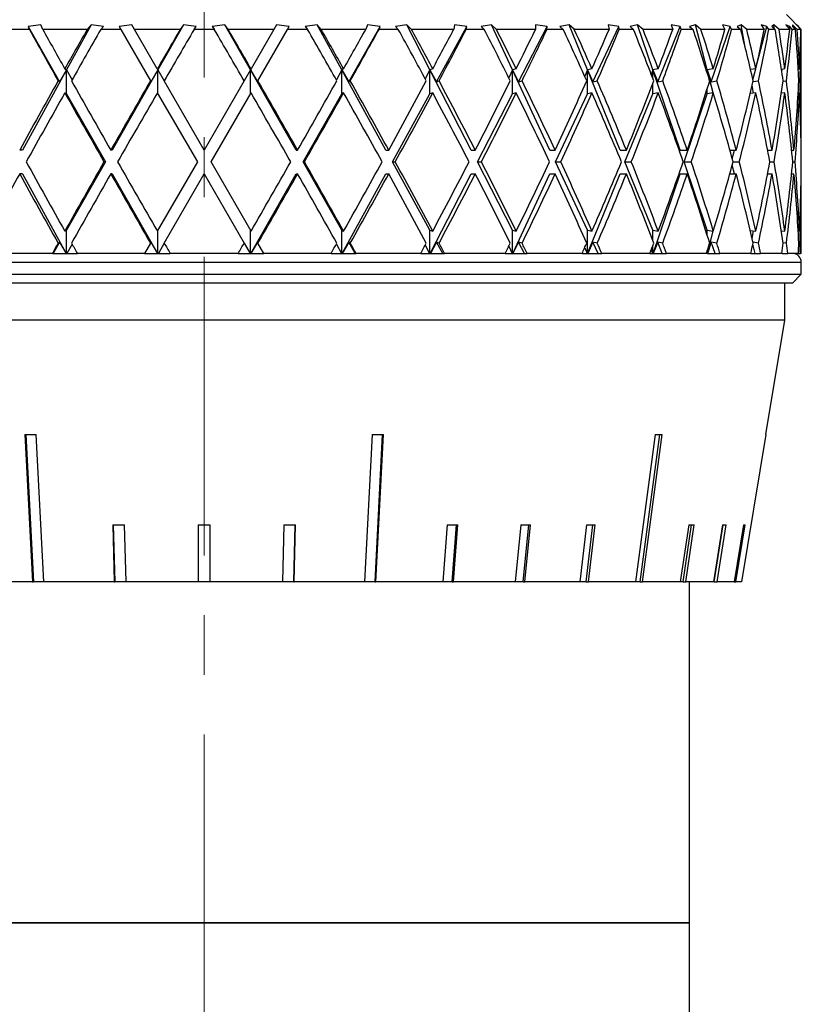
# Model space of a CAD drawing. Header units: inches. Extents: x 1.8 to 31.6, y 1.3 to 21.4.
# Tile 50 of 65: x 19.4 to 20.7, y 8.6 to 10.2. Entities that reach past the tile are written whole.
import ezdxf

# ---------------------------------------------------------------- set-up
doc = ezdxf.new("R2010")
doc.units = ezdxf.units.IN
doc.header["$MEASUREMENT"] = 0
doc.linetypes.add('CENTERX2', pattern=[0.8, 0.5, -0.1, 0.1, -0.1])

msp = doc.modelspace()

# ---------------------------------------------------------------- linework, layer by layer
at = {"color": 7, "linetype": 'CENTERX2', "lineweight": 18}
msp.add_line((19.7145, 6.9036), (19.7145, 15.9407), dxfattribs=at)
at = {"color": 7, "linetype": 'Continuous', "lineweight": 25}
for p, q in [((20.7145, 10.1842), (20.6895, 10.2092)), ((19.4409, 10.1918), (19.4198, 10.189)), ((19.4198, 10.189), (19.4216, 10.1842)), ((19.4198, 10.189), (19.4724, 10.0967)), ((19.444, 10.1842), (19.4409, 10.1918)), ((19.5252, 10.1918), (19.4839, 10.1166)), ((19.5252, 10.1918), (19.5185, 10.1842)), ((19.5456, 10.189), (19.5252, 10.1918)), ((19.5414, 10.1842), (19.5456, 10.189)), ((19.5935, 10.1918), (19.5721, 10.189)), ((19.5721, 10.189), (19.5748, 10.1842)), ((19.5979, 10.1842), (19.5935, 10.1918)), ((19.6799, 10.1918), (19.637, 10.1166)), ((19.6799, 10.1918), (19.6743, 10.1842)), ((19.7011, 10.189), (19.6799, 10.1918)), ((19.6976, 10.1842), (19.7011, 10.189)), ((19.7491, 10.1918), (19.7279, 10.189)), ((19.7279, 10.189), (19.7315, 10.1842)), ((19.7547, 10.1842), (19.7491, 10.1918)), ((19.792, 10.1166), (19.7491, 10.1918)), ((19.8355, 10.1918), (19.8311, 10.1842)), ((19.8569, 10.189), (19.8355, 10.1918)), ((19.8542, 10.1842), (19.8569, 10.189)), ((19.9038, 10.1918), (19.8834, 10.189)), ((19.8834, 10.189), (19.8877, 10.1842)), ((19.9105, 10.1842), (19.9038, 10.1918)), ((19.9452, 10.1166), (19.9038, 10.1918)), ((19.9566, 10.0967), (20.0093, 10.189)), ((19.9881, 10.1918), (19.985, 10.1842)), ((20.0093, 10.189), (19.9881, 10.1918)), ((20.0074, 10.1842), (20.0093, 10.189)), ((20.0539, 10.1918), (20.0348, 10.189)), ((20.0348, 10.189), (20.0396, 10.1842)), ((20.0615, 10.1842), (20.0539, 10.1918)), ((20.0926, 10.1166), (20.0539, 10.1918)), ((20.1037, 10.0967), (20.1543, 10.189)), ((20.1339, 10.1918), (20.1323, 10.1842)), ((20.1543, 10.189), (20.1339, 10.1918)), ((20.1533, 10.1842), (20.1543, 10.189)), ((20.1956, 10.1918), (20.1783, 10.189)), ((20.1783, 10.189), (20.1835, 10.1842)), ((20.204, 10.1842), (20.1956, 10.1918)), ((20.2308, 10.1166), (20.1956, 10.1918)), ((20.2411, 10.0967), (20.2886, 10.189)), ((20.2695, 10.1918), (20.2693, 10.1842)), ((20.2886, 10.189), (20.2695, 10.1918)), ((20.2885, 10.1842), (20.2886, 10.189)), ((20.3255, 10.1918), (20.3103, 10.189)), ((20.3103, 10.189), (20.3159, 10.1842)), ((20.3344, 10.1842), (20.3255, 10.1918)), ((20.3562, 10.1166), (20.3255, 10.1918)), ((20.3656, 10.0967), (20.4087, 10.189)), ((20.4087, 10.189), (20.3913, 10.1918)), ((20.3913, 10.1918), (20.3926, 10.1842)), ((20.4095, 10.1842), (20.4087, 10.189)), ((20.4403, 10.1918), (20.4277, 10.189)), ((20.4277, 10.189), (20.4335, 10.1842)), ((20.4495, 10.1842), (20.4403, 10.1918)), ((20.4658, 10.1166), (20.4403, 10.1918)), ((20.474, 10.0967), (20.5117, 10.189)), ((20.5117, 10.189), (20.4965, 10.1918)), ((20.4965, 10.1918), (20.4992, 10.1842)), ((20.5134, 10.1842), (20.5117, 10.189)), ((20.5372, 10.1918), (20.5275, 10.189)), ((20.5275, 10.189), (20.5334, 10.1842)), ((20.5465, 10.1842), (20.5372, 10.1918)), ((20.557, 10.1166), (20.5372, 10.1918)), ((20.5638, 10.0967), (20.5951, 10.189)), ((20.5951, 10.189), (20.5825, 10.1918)), ((20.5825, 10.1918), (20.5865, 10.1842)), ((20.5977, 10.1842), (20.5951, 10.189)), ((20.6139, 10.1918), (20.6073, 10.189)), ((20.6073, 10.189), (20.6131, 10.1842)), ((20.6231, 10.1842), (20.6139, 10.1918)), ((20.6207, 10.154), (20.6139, 10.1918)), ((20.6391, 10.1215), (20.6568, 10.189)), ((20.6568, 10.189), (20.6471, 10.1918)), ((20.6471, 10.1918), (20.6524, 10.1842)), ((20.6602, 10.1842), (20.6568, 10.189)), ((20.6685, 10.1918), (20.6651, 10.189)), ((20.6651, 10.189), (20.6707, 10.1842)), ((20.6772, 10.1842), (20.6685, 10.1918)), ((20.669, 10.1856), (20.6685, 10.1918)), ((20.6953, 10.189), (20.6887, 10.1918)), ((20.6887, 10.1918), (20.6951, 10.1842)), ((20.6946, 10.1848), (20.6953, 10.189)), ((20.6994, 10.1842), (20.6953, 10.189)), ((20.7077, 10.1842), (20.6995, 10.1918)), ((20.6995, 10.1918), (20.6995, 10.189)), ((20.6995, 10.189), (20.7047, 10.1842)), ((20.7097, 10.189), (20.7063, 10.1918)), ((20.7063, 10.1918), (20.7137, 10.1842)), ((20.7096, 10.1884), (20.7097, 10.189)), ((20.7144, 10.1842), (20.7097, 10.189)), ((19.4216, 10.1842), (19.3894, 10.1842)), ((19.5185, 10.1842), (19.444, 10.1842)), ((19.5748, 10.1842), (19.5414, 10.1842)), ((19.5748, 10.1842), (19.6245, 10.0982)), ((19.6743, 10.1842), (19.5979, 10.1842)), ((19.636, 10.1182), (19.5979, 10.1842)), ((19.7315, 10.1842), (19.6976, 10.1842)), ((19.8311, 10.1842), (19.7547, 10.1842)), ((19.8311, 10.1842), (19.793, 10.1182)), ((19.8045, 10.0982), (19.8542, 10.1842)), ((19.8877, 10.1842), (19.8542, 10.1842)), ((19.985, 10.1842), (19.9105, 10.1842)), ((20.0396, 10.1842), (20.0074, 10.1842)), ((20.1323, 10.1842), (20.0615, 10.1842)), ((20.1835, 10.1842), (20.1533, 10.1842)), ((20.2693, 10.1842), (20.204, 10.1842)), ((20.3159, 10.1842), (20.2885, 10.1842)), ((20.3926, 10.1842), (20.3344, 10.1842)), ((20.4335, 10.1842), (20.4095, 10.1842)), ((20.4992, 10.1842), (20.4495, 10.1842)), ((20.5334, 10.1842), (20.5134, 10.1842)), ((20.5865, 10.1842), (20.5465, 10.1842)), ((20.6131, 10.1842), (20.5977, 10.1842)), ((20.6524, 10.1842), (20.6231, 10.1842)), ((20.6707, 10.1842), (20.6602, 10.1842)), ((20.6951, 10.1842), (20.6772, 10.1842)), ((20.7047, 10.1842), (20.6994, 10.1842)), ((20.7137, 10.1842), (20.7077, 10.1842)), ((20.7145, 10.1842), (20.7144, 10.1842)), ((20.7145, 9.9823), (20.7145, 10.1842)), ((19.4839, 10.1166), (19.4101, 9.9823)), ((19.4839, 10.1166), (19.4724, 10.0967)), ((19.4811, 10.1182), (19.4839, 10.1166)), ((19.4839, 10.0766), (19.4839, 10.1166)), ((19.4839, 10.1166), (19.4932, 10.0997)), ((19.637, 10.1166), (19.5604, 9.9823)), ((19.637, 10.1166), (19.6254, 10.0967)), ((19.636, 10.1182), (19.637, 10.1166)), ((19.637, 10.1166), (19.6476, 10.0982)), ((19.637, 10.0766), (19.637, 10.1166)), ((19.792, 10.1166), (19.7814, 10.0982)), ((19.793, 10.1182), (19.792, 10.1166)), ((19.8686, 9.9823), (19.792, 10.1166)), ((19.792, 10.1166), (19.8036, 10.0967)), ((19.792, 10.0766), (19.792, 10.1166)), ((19.9452, 10.1166), (19.9358, 10.0997)), ((19.948, 10.1182), (19.9452, 10.1166)), ((19.9452, 10.0766), (19.9452, 10.1166)), ((20.0189, 9.9823), (19.9452, 10.1166)), ((19.9452, 10.1166), (19.9566, 10.0967)), ((20.0926, 10.1166), (20.0847, 10.1014)), ((20.0972, 10.1182), (20.0926, 10.1166)), ((20.0926, 10.0766), (20.0926, 10.1166)), ((20.1617, 9.9823), (20.0926, 10.1166)), ((20.0926, 10.1166), (20.1037, 10.0967)), ((20.2308, 10.1166), (20.2245, 10.1034)), ((20.237, 10.1182), (20.2308, 10.1166)), ((20.2308, 10.0766), (20.2308, 10.1166)), ((20.2935, 9.9823), (20.2308, 10.1166)), ((20.2308, 10.1166), (20.2411, 10.0967)), ((20.3562, 10.1166), (20.3517, 10.1058)), ((20.364, 10.1182), (20.3562, 10.1166)), ((20.3562, 10.0766), (20.3562, 10.1166)), ((20.411, 9.9823), (20.3562, 10.1166)), ((20.3562, 10.1166), (20.3656, 10.0967)), ((20.4658, 10.1166), (20.4632, 10.109)), ((20.4749, 10.1182), (20.4658, 10.1166)), ((20.4658, 10.1022), (20.4658, 10.1166)), ((20.5114, 9.9823), (20.4658, 10.1166)), ((20.4658, 10.1166), (20.474, 10.0967)), ((20.557, 10.1166), (20.5562, 10.1137)), ((20.5671, 10.1182), (20.557, 10.1166)), ((20.557, 10.1113), (20.557, 10.1166)), ((20.567, 10.0782), (20.557, 10.1166)), ((20.557, 10.1166), (20.5638, 10.0967)), ((20.6384, 10.1182), (20.6296, 10.1169)), ((20.6335, 10.1), (20.6382, 10.1182)), ((20.6869, 10.1182), (20.6813, 10.1174)), ((20.6819, 10.1137), (20.6826, 10.1176)), ((20.7094, 10.1179), (20.7114, 10.1182)), ((19.4724, 10.0967), (19.4698, 10.0982)), ((19.6254, 10.0967), (19.6245, 10.0982)), ((19.7145, 9.9823), (19.6476, 10.0982)), ((19.7814, 10.0982), (19.7145, 9.9823)), ((19.8036, 10.0967), (19.8045, 10.0982)), ((19.9566, 10.0967), (19.9592, 10.0982)), ((20.1037, 10.0967), (20.1079, 10.0982)), ((20.2411, 10.0967), (20.2468, 10.0982)), ((20.3656, 10.0967), (20.3727, 10.0982)), ((20.4658, 10.0766), (20.4658, 10.0942)), ((20.474, 10.0967), (20.4824, 10.0982)), ((20.5638, 10.0967), (20.5731, 10.0982)), ((20.6343, 10.0776), (20.6321, 10.0902)), ((20.6336, 10.0968), (20.6428, 10.0982)), ((20.684, 10.0974), (20.6895, 10.0982)), ((20.7123, 10.0982), (20.7104, 10.0979)), ((19.4811, 10.0782), (19.4839, 10.0766)), ((19.4839, 10.0766), (19.549, 9.9623)), ((19.636, 10.0782), (19.703, 9.9623)), ((19.7261, 9.9623), (19.793, 10.0782)), ((19.88, 9.9623), (19.9452, 10.0766)), ((19.948, 10.0782), (19.9452, 10.0766)), ((20.0299, 9.9623), (20.0926, 10.0766)), ((20.0972, 10.0782), (20.0926, 10.0766)), ((20.172, 9.9623), (20.2308, 10.0766)), ((20.237, 10.0782), (20.2308, 10.0766)), ((20.3028, 9.9623), (20.3562, 10.0766)), ((20.364, 10.0782), (20.3562, 10.0766)), ((20.4192, 9.9623), (20.4658, 10.0766)), ((20.4749, 10.0782), (20.4658, 10.0766)), ((20.5182, 9.9623), (20.557, 10.0766)), ((20.557, 10.0766), (20.557, 10.085)), ((20.5671, 10.0782), (20.557, 10.0766)), ((20.6384, 10.0782), (20.629, 10.0768)), ((20.6869, 10.0782), (20.6811, 10.0774)), ((20.7093, 10.0779), (20.7114, 10.0782)), ((19.4101, 9.9823), (19.4055, 9.9823)), ((19.5604, 9.9823), (19.5581, 9.9823)), ((19.8686, 9.9823), (19.8709, 9.9823)), ((20.0189, 9.9823), (20.0235, 9.9823)), ((20.1617, 9.9823), (20.1685, 9.9823)), ((20.2935, 9.9823), (20.3023, 9.9823)), ((20.411, 9.9823), (20.4216, 9.9823)), ((20.5114, 9.9823), (20.5235, 9.9823)), ((20.5948, 9.9823), (20.6055, 9.9823)), ((20.5988, 9.9676), (20.6026, 9.9823)), ((20.6582, 9.9823), (20.6656, 9.9823)), ((20.6583, 9.9816), (20.6584, 9.9823)), ((20.6983, 9.9823), (20.7022, 9.9823)), ((20.7142, 9.9823), (20.7145, 9.9823)), ((19.549, 9.9623), (19.4839, 9.848)), ((19.549, 9.9623), (19.5467, 9.9623)), ((19.703, 9.9623), (19.636, 9.8464)), ((19.793, 9.8464), (19.7261, 9.9623)), ((19.88, 9.9623), (19.8823, 9.9623)), ((19.9452, 9.848), (19.88, 9.9623)), ((20.0926, 9.848), (20.0299, 9.9623)), ((20.0299, 9.9623), (20.0345, 9.9623)), ((20.2308, 9.848), (20.172, 9.9623)), ((20.172, 9.9623), (20.1788, 9.9623)), ((20.3562, 9.848), (20.3028, 9.9623)), ((20.3028, 9.9623), (20.3116, 9.9623)), ((20.4658, 9.848), (20.4192, 9.9623)), ((20.4192, 9.9623), (20.4297, 9.9623)), ((20.557, 9.848), (20.5182, 9.9623)), ((20.5182, 9.9623), (20.5303, 9.9623)), ((20.6026, 9.9423), (20.5988, 9.957)), ((20.6002, 9.9623), (20.6107, 9.9623)), ((20.6619, 9.9623), (20.6691, 9.9623)), ((20.7003, 9.9623), (20.7039, 9.9623)), ((19.4101, 9.9423), (19.4055, 9.9423)), ((19.4101, 9.9423), (19.4832, 9.8092)), ((19.5604, 9.9423), (19.5581, 9.9423)), ((19.5604, 9.9423), (19.6363, 9.8092)), ((19.6476, 9.8264), (19.7145, 9.9423)), ((19.7145, 9.9423), (19.7814, 9.8264)), ((19.7927, 9.8092), (19.8686, 9.9423)), ((19.8686, 9.9423), (19.8709, 9.9423)), ((19.9458, 9.8092), (20.0189, 9.9423)), ((20.0189, 9.9423), (20.0235, 9.9423)), ((20.0932, 9.8092), (20.1617, 9.9423)), ((20.1617, 9.9423), (20.1685, 9.9423)), ((20.2313, 9.8092), (20.2935, 9.9423)), ((20.2935, 9.9423), (20.3023, 9.9423)), ((20.3567, 9.8092), (20.411, 9.9423)), ((20.411, 9.9423), (20.4216, 9.9423)), ((20.4662, 9.8092), (20.5114, 9.9423)), ((20.5114, 9.9423), (20.5235, 9.9423)), ((20.5948, 9.9423), (20.6055, 9.9423)), ((20.6582, 9.9423), (20.6656, 9.9423)), ((20.6584, 9.9423), (20.6583, 9.943)), ((20.6983, 9.9423), (20.7022, 9.9423)), ((20.7142, 9.9423), (20.7145, 9.9423)), ((20.7145, 9.8092), (20.7145, 9.9423)), ((19.4839, 9.848), (19.4811, 9.8464)), ((19.4839, 9.8092), (19.4839, 9.848)), ((19.637, 9.8092), (19.637, 9.848)), ((19.792, 9.8092), (19.792, 9.848)), ((19.9452, 9.848), (19.948, 9.8464)), ((19.9452, 9.8092), (19.9452, 9.848)), ((20.0926, 9.8092), (20.0926, 9.848)), ((20.0926, 9.848), (20.0972, 9.8464)), ((20.2308, 9.8092), (20.2308, 9.848)), ((20.2308, 9.848), (20.237, 9.8464)), ((20.3562, 9.8092), (20.3562, 9.848)), ((20.3562, 9.848), (20.364, 9.8464)), ((20.4658, 9.8304), (20.4658, 9.848)), ((20.4658, 9.848), (20.4749, 9.8464)), ((20.557, 9.8396), (20.557, 9.848)), ((20.557, 9.848), (20.5671, 9.8464)), ((20.5573, 9.8092), (20.567, 9.8464)), ((20.629, 9.8478), (20.6384, 9.8464)), ((20.6321, 9.8344), (20.6343, 9.847)), ((20.6811, 9.8472), (20.6869, 9.8464)), ((20.7114, 9.8464), (20.7093, 9.8467)), ((19.4724, 9.8279), (19.4617, 9.8092)), ((19.4698, 9.8264), (19.4724, 9.8279)), ((19.4724, 9.8279), (19.4832, 9.8092)), ((19.4932, 9.8249), (19.4845, 9.8092)), ((19.6245, 9.8264), (19.6146, 9.8092)), ((19.6245, 9.8264), (19.6254, 9.8279)), ((19.6254, 9.8279), (19.6363, 9.8092)), ((19.6476, 9.8264), (19.6377, 9.8092)), ((19.7814, 9.8264), (19.7913, 9.8092)), ((19.8036, 9.8279), (19.7927, 9.8092)), ((19.8045, 9.8264), (19.8036, 9.8279)), ((19.8144, 9.8092), (19.8045, 9.8264)), ((19.9358, 9.8249), (19.9445, 9.8092)), ((19.9566, 9.8279), (19.9458, 9.8092)), ((19.9592, 9.8264), (19.9566, 9.8279)), ((19.9673, 9.8092), (19.9566, 9.8279)), ((20.1037, 9.8279), (20.0933, 9.8092)), ((20.1079, 9.8264), (20.1037, 9.8279)), ((20.1139, 9.8092), (20.1037, 9.8279)), ((20.2411, 9.8279), (20.2314, 9.8092)), ((20.2507, 9.8092), (20.2411, 9.8279)), ((20.2468, 9.8264), (20.2411, 9.8279)), ((20.3656, 9.8279), (20.3568, 9.8092)), ((20.3743, 9.8092), (20.3656, 9.8279)), ((20.3727, 9.8264), (20.3656, 9.8279)), ((20.474, 9.8279), (20.4663, 9.8092)), ((20.4824, 9.8264), (20.474, 9.8279)), ((20.4817, 9.8092), (20.474, 9.8279)), ((20.5638, 9.8279), (20.5574, 9.8092)), ((20.5731, 9.8264), (20.5638, 9.8279)), ((20.5701, 9.8092), (20.5638, 9.8279)), ((20.6428, 9.8264), (20.6336, 9.8278)), ((20.6895, 9.8264), (20.684, 9.8272)), ((20.7104, 9.8267), (20.7123, 9.8264)), ((19.4602, 9.8092), (19.3518, 9.8092)), ((19.4602, 9.8092), (19.4617, 9.8092)), ((19.4617, 9.8092), (19.4832, 9.8092)), ((19.4832, 9.8092), (19.4832, 9.8092)), ((19.4832, 9.8092), (19.4839, 9.8092)), ((19.4839, 9.8092), (19.4845, 9.8092)), ((19.4845, 9.8092), (19.5021, 9.8092)), ((19.6146, 9.8092), (19.5021, 9.8092)), ((19.6146, 9.8092), (19.6363, 9.8092)), ((19.6363, 9.8092), (19.6363, 9.8092)), ((19.6363, 9.8092), (19.637, 9.8092)), ((19.637, 9.8092), (19.6377, 9.8092)), ((19.6377, 9.8092), (19.6575, 9.8092)), ((19.7715, 9.8092), (19.6575, 9.8092)), ((19.7715, 9.8092), (19.7913, 9.8092)), ((19.7913, 9.8092), (19.792, 9.8092)), ((19.792, 9.8092), (19.7927, 9.8092)), ((19.7927, 9.8092), (19.7927, 9.8092)), ((19.7927, 9.8092), (19.8144, 9.8092)), ((19.9269, 9.8092), (19.8144, 9.8092)), ((19.9269, 9.8092), (19.9445, 9.8092)), ((19.9445, 9.8092), (19.9452, 9.8092)), ((19.9452, 9.8092), (19.9458, 9.8092)), ((19.9458, 9.8092), (19.9458, 9.8092)), ((19.9458, 9.8092), (19.9673, 9.8092)), ((19.9673, 9.8092), (19.9689, 9.8092)), ((20.0772, 9.8092), (19.9689, 9.8092)), ((20.0772, 9.8092), (20.092, 9.8092)), ((20.0847, 9.8232), (20.092, 9.8092)), ((20.092, 9.8092), (20.0926, 9.8092)), ((20.0926, 9.8092), (20.0932, 9.8092)), ((20.0932, 9.8092), (20.0933, 9.8092)), ((20.0933, 9.8092), (20.1139, 9.8092)), ((20.1139, 9.8092), (20.117, 9.8092)), ((20.2185, 9.8092), (20.117, 9.8092)), ((20.2185, 9.8092), (20.2302, 9.8092)), ((20.2245, 9.8212), (20.2302, 9.8092)), ((20.2302, 9.8092), (20.2308, 9.8092)), ((20.2308, 9.8092), (20.2313, 9.8092)), ((20.2313, 9.8092), (20.2314, 9.8092)), ((20.2314, 9.8092), (20.2507, 9.8092)), ((20.2507, 9.8092), (20.2553, 9.8092)), ((20.3474, 9.8092), (20.2553, 9.8092)), ((20.3474, 9.8092), (20.3557, 9.8092)), ((20.3517, 9.8188), (20.3557, 9.8092)), ((20.3557, 9.8092), (20.3562, 9.8092)), ((20.3562, 9.8092), (20.3567, 9.8092)), ((20.3567, 9.8092), (20.3568, 9.8092)), ((20.3568, 9.8092), (20.3743, 9.8092)), ((20.3743, 9.8092), (20.3802, 9.8092)), ((20.4607, 9.8092), (20.3802, 9.8092)), ((20.4607, 9.8092), (20.4654, 9.8092)), ((20.4632, 9.8156), (20.4654, 9.8092)), ((20.4654, 9.8092), (20.4658, 9.8092)), ((20.4658, 9.8092), (20.4658, 9.8224)), ((20.4658, 9.8092), (20.4662, 9.8092)), ((20.4662, 9.8092), (20.4663, 9.8092)), ((20.4663, 9.8092), (20.4817, 9.8092)), ((20.4817, 9.8092), (20.4887, 9.8092)), ((20.5557, 9.8092), (20.4887, 9.8092)), ((20.5562, 9.8109), (20.5566, 9.8092)), ((20.557, 9.8092), (20.557, 9.8133)), ((20.5574, 9.8092), (20.5701, 9.8092)), ((20.5701, 9.8092), (20.5782, 9.8092)), ((20.6299, 9.8092), (20.5782, 9.8092)), ((20.6299, 9.8092), (20.6375, 9.8092)), ((20.6375, 9.8092), (20.6335, 9.8246)), ((20.6375, 9.8092), (20.6464, 9.8092)), ((20.6816, 9.8092), (20.6464, 9.8092)), ((20.6822, 9.8092), (20.6819, 9.8109)), ((20.6822, 9.8092), (20.6917, 9.8092)), ((20.7095, 9.8092), (20.6917, 9.8092)), ((20.7095, 9.8092), (20.7129, 9.8092)), ((20.7145, 9.8092), (20.7129, 9.8092)), ((20.7145, 9.7942), (18.7145, 9.7942)), ((20.7145, 9.7742), (20.7145, 9.7942)), ((18.7145, 9.7742), (20.7145, 9.7742)), ((20.6995, 9.7592), (18.7295, 9.7592)), ((20.687, 9.6972), (20.687, 9.7592)), ((20.6995, 9.7592), (20.7145, 9.7742)), ((20.687, 9.6972), (18.742, 9.6972)), ((20.6553, 9.5059), (20.687, 9.6972)), ((19.4143, 9.5059), (19.4269, 9.2592)), ((19.4158, 9.5059), (19.4284, 9.2592)), ((19.4459, 9.2592), (19.4333, 9.5059)), ((19.9957, 9.5059), (19.9831, 9.2592)), ((20.0006, 9.2592), (20.0132, 9.5059)), ((20.0021, 9.2592), (20.0147, 9.5059)), ((20.4444, 9.2592), (20.4774, 9.5059)), ((20.6553, 9.5059), (20.6144, 9.2592)), ((20.6553, 9.5059), (20.6553, 9.5059)), ((19.5614, 9.3549), (19.5638, 9.2592)), ((19.5622, 9.3549), (19.5646, 9.2592)), ((19.5836, 9.2592), (19.5811, 9.3549)), ((19.7045, 9.3549), (19.7045, 9.2592)), ((19.7245, 9.2592), (19.7245, 9.3549)), ((19.8479, 9.3549), (19.8454, 9.2592)), ((19.8644, 9.2592), (19.8669, 9.3549)), ((19.8652, 9.2592), (19.8676, 9.3549)), ((20.1214, 9.3549), (20.1142, 9.2592)), ((20.1297, 9.2592), (20.1369, 9.3549)), ((20.132, 9.2592), (20.1392, 9.3549)), ((20.2447, 9.3549), (20.2354, 9.2592)), ((20.2486, 9.2592), (20.2579, 9.3549)), ((20.2516, 9.2592), (20.2609, 9.3549)), ((20.355, 9.3549), (20.3438, 9.2592)), ((20.3544, 9.2592), (20.3656, 9.3549)), ((20.3579, 9.2592), (20.3691, 9.3549)), ((20.5259, 9.3549), (20.5118, 9.2592)), ((20.5164, 9.2592), (20.5305, 9.3549)), ((20.5209, 9.2592), (20.535, 9.3549)), ((20.5824, 9.3549), (20.5673, 9.2592)), ((20.5687, 9.2592), (20.5838, 9.3549)), ((20.5735, 9.2592), (20.5886, 9.3549)), ((20.6175, 9.3549), (20.6018, 9.2592)), ((20.6049, 9.2592), (20.6206, 9.3549)), ((19.4269, 9.2592), (19.3148, 9.2592)), ((19.4269, 9.2592), (19.4284, 9.2592)), ((19.4459, 9.2592), (19.4284, 9.2592)), ((19.5638, 9.2592), (19.4459, 9.2592)), ((19.5638, 9.2592), (19.5646, 9.2592)), ((19.5836, 9.2592), (19.5646, 9.2592)), ((19.7045, 9.2592), (19.5836, 9.2592)), ((19.7245, 9.2592), (19.7045, 9.2592)), ((19.8454, 9.2592), (19.7245, 9.2592)), ((19.8644, 9.2592), (19.8454, 9.2592)), ((19.8644, 9.2592), (19.8652, 9.2592)), ((19.9831, 9.2592), (19.8652, 9.2592)), ((20.0006, 9.2592), (19.9831, 9.2592)), ((20.0006, 9.2592), (20.0021, 9.2592)), ((20.1142, 9.2592), (20.0021, 9.2592)), ((20.1297, 9.2592), (20.1142, 9.2592)), ((20.1297, 9.2592), (20.132, 9.2592)), ((20.2354, 9.2592), (20.132, 9.2592)), ((20.2486, 9.2592), (20.2354, 9.2592)), ((20.2486, 9.2592), (20.2516, 9.2592)), ((20.3438, 9.2592), (20.2516, 9.2592)), ((20.3544, 9.2592), (20.3438, 9.2592)), ((20.3544, 9.2592), (20.3579, 9.2592)), ((20.4367, 9.2592), (20.3579, 9.2592)), ((20.4444, 9.2592), (20.4367, 9.2592)), ((20.4444, 9.2592), (20.4485, 9.2592)), ((20.5118, 9.2592), (20.4485, 9.2592)), ((20.5164, 9.2592), (20.5118, 9.2592)), ((20.5164, 9.2592), (20.5209, 9.2592)), ((20.5673, 9.2592), (20.5209, 9.2592)), ((20.527, 8.6882), (20.527, 9.2592)), ((20.5687, 9.2592), (20.5673, 9.2592)), ((20.5687, 9.2592), (20.5735, 9.2592)), ((20.6018, 9.2592), (20.5735, 9.2592)), ((20.6018, 9.2592), (20.6049, 9.2592)), ((20.6144, 9.2592), (20.6049, 9.2592)), ((19.7145, 8.6882), (18.902, 8.6882)), ((18.9021, 8.6882), (20.527, 8.6882)), ((20.527, 8.6882), (19.7145, 8.6882)), ((20.527, 8.4177), (20.527, 8.6882))]:
    msp.add_line(p, q, dxfattribs=at)
at = {"color": 7, "linetype": 'Continuous', "lineweight": 25, "flags": 128}
for points in [[(20.4697, 9.5059), (20.4496, 9.3553), (20.4367, 9.2592)], [(20.4485, 9.2592), (20.4613, 9.3553), (20.4815, 9.5059)]]:
    msp.add_lwpolyline(points, dxfattribs=at)
at = {"color": 7, "linetype": 'Continuous', "lineweight": 25}
msp.add_arc((20.6995, 9.7942), 0.015, 0, 90, dxfattribs=at)
for centre, major_axis, ratio, start_param, end_param in [((19.7145, 9.9423), (-0.993, 1.7307), 0.068052, 1.391638, 1.441647), ((19.7145, 9.9823), (-0.993, 1.7307), 0.068052, 1.414924, 1.45323), ((19.7145, 9.9823), (0.9719, 1.727), 0.136294, 1.530504, 1.56881), ((19.7145, 9.9423), (0.9719, 1.727), 0.136294, 1.507217, 1.557227), ((19.7145, 9.9823), (0.993, 1.7307), 0.068052, 1.492976, 1.531283), ((19.7145, 9.9423), (0.993, 1.7307), 0.068052, 1.46969, 1.5197), ((19.7145, 9.9423), (-0.993, 1.7307), 0.068052, 4.763486, 4.813495), ((19.7145, 9.9823), (-0.993, 1.7307), 0.068052, 4.751903, 4.790209), ((19.7145, 9.9423), (-0.9719, 1.727), 0.136294, 4.725959, 4.775968), ((19.7145, 9.9823), (-0.9719, 1.727), 0.136294, 4.714376, 4.752682), ((19.7145, 9.9823), (0.993, 1.7307), 0.068052, 4.829955, 4.868261), ((19.7145, 9.9423), (0.993, 1.7307), 0.068052, 4.841538, 4.891548), ((19.7145, 9.9423), (-0.9358, 1.7214), 0.204832, 4.69162, 4.74163), ((19.7145, 9.9823), (-0.9358, 1.7214), 0.204832, 4.680037, 4.718344), ((19.7145, 9.9823), (0.9719, 1.727), 0.136294, 4.867482, 4.905788), ((19.7145, 9.9423), (0.9719, 1.727), 0.136294, 4.879065, 4.929075), ((19.7145, 9.9423), (-0.8831, 1.7151), 0.273566, 4.662577, 4.712587), ((19.7145, 9.9823), (-0.8831, 1.7151), 0.273566, 4.650994, 4.6893), ((19.7145, 9.9823), (0.9358, 1.7214), 0.204832, 4.90182, 4.940126), ((19.7145, 9.9423), (0.9358, 1.7214), 0.204832, 4.913403, 4.963413), ((19.7145, 9.9423), (-0.8112, 1.7097), 0.341999, 4.641636, 4.691646), ((19.7145, 9.9823), (-0.8112, 1.7097), 0.341999, 4.630054, 4.66836), ((19.7145, 9.9823), (0.8831, 1.7151), 0.273566, 4.930864, 4.96917), ((19.7145, 9.9423), (0.8831, 1.7151), 0.273566, 4.942447, 4.992457), ((19.7145, 9.9423), (-0.7161, 1.7071), 0.408882, 4.632651, 4.682661), ((19.7145, 9.9823), (-0.7161, 1.7071), 0.408882, 4.621068, 4.659374), ((19.7145, 9.9823), (0.8112, 1.7097), 0.341999, 4.951804, 4.99011), ((19.7145, 9.9423), (0.8112, 1.7097), 0.341999, 4.963387, 5.013397), ((19.7145, 9.9423), (-0.5916, 1.7094), 0.47164, 4.640714, 4.690724), ((19.7145, 9.9823), (-0.5916, 1.7094), 0.47164, 4.629132, 4.667438), ((19.7145, 9.9823), (0.7161, 1.7071), 0.408882, 4.96079, 4.999096), ((19.7145, 9.9423), (0.7161, 1.7071), 0.408882, 4.972372, 5.022382), ((19.7145, 9.9423), (-0.4306, 1.7172), 0.525577, 4.67146, 4.72147), ((19.7145, 9.9823), (-0.4306, 1.7172), 0.525577, 4.659877, 4.698184), ((19.7145, 9.9823), (0.5916, 1.7094), 0.47164, 4.952726, 4.991032), ((19.7145, 9.9423), (0.5916, 1.7094), 0.47164, 4.964309, 5.014319), ((19.7145, 9.9423), (-0.2299, 1.7272), 0.56347, 4.727667, 4.777677), ((19.7145, 9.9823), (-0.2299, 1.7272), 0.56347, 4.716084, 4.75439), ((19.7145, 9.9823), (0.4306, 1.7172), 0.525577, 4.92198, 4.960287), ((19.7145, 9.9423), (0.4306, 1.7172), 0.525577, 4.933563, 4.983573), ((19.7145, 9.9423), (0, 1.7321), 0.57735, 4.802512, 4.852522), ((19.7145, 9.9823), (0, 1.7321), 0.57735, 4.790929, 4.829235), ((19.7145, 9.9823), (0.2299, 1.7272), 0.56347, 4.865774, 4.90408), ((19.7145, 9.9423), (0.2299, 1.7272), 0.56347, 4.877357, 4.927366), ((19.7145, 9.9823), (0.9719, 1.727), 0.136294, 1.580393, 1.64735), ((19.7145, 9.9823), (-0.993, 1.7307), 0.068052, 1.464813, 1.53177), ((19.7145, 9.9823), (0.993, 1.7307), 0.068052, 1.542866, 1.609822), ((19.7145, 9.9823), (-0.993, 1.7307), 0.068052, 4.673363, 4.74032), ((19.7145, 9.9823), (0.993, 1.7307), 0.068052, 4.751415, 4.818372), ((19.7145, 9.9823), (-0.9719, 1.727), 0.136294, 4.635836, 4.702793), ((19.7145, 9.9823), (0.9719, 1.727), 0.136294, 4.788942, 4.855899), ((19.7145, 9.9823), (-0.9358, 1.7214), 0.204832, 4.601498, 4.668454), ((19.7145, 9.9823), (0.9358, 1.7214), 0.204832, 4.82328, 4.890237), ((19.7145, 9.9823), (-0.8831, 1.7151), 0.273566, 4.572454, 4.639411), ((19.7145, 9.9823), (0.8831, 1.7151), 0.273566, 4.852324, 4.919281), ((19.7145, 9.9823), (-0.8112, 1.7097), 0.341999, 4.551514, 4.618471), ((19.7145, 9.9823), (0.8112, 1.7097), 0.341999, 4.873264, 4.940221), ((19.7145, 9.9823), (-0.7161, 1.7071), 0.408882, 4.542528, 4.609485), ((19.7145, 9.9823), (0.7161, 1.7071), 0.408882, 4.88225, 4.949207), ((19.7145, 9.9823), (-0.5916, 1.7094), 0.47164, 4.550592, 4.617549), ((19.7145, 9.9823), (0.5916, 1.7094), 0.47164, 4.874186, 4.941143), ((19.7145, 9.9823), (-0.4306, 1.7172), 0.525577, 4.581337, 4.648294), ((19.7145, 9.9823), (0.4306, 1.7172), 0.525577, 4.843441, 4.910397), ((19.7145, 9.9823), (-0.2299, 1.7272), 0.56347, 4.637544, 4.704501), ((19.7145, 9.9823), (0.2299, 1.7272), 0.56347, 4.787234, 4.854191), ((19.7145, 9.9823), (0, 1.7321), 0.57735, 4.712389, 4.779346), ((19.7145, 9.9423), (0.9719, 1.727), 0.136294, 1.56881, 1.635802), ((19.7145, 9.9423), (-0.993, 1.7307), 0.068052, 1.45323, 1.520223), ((19.7145, 9.9423), (0.993, 1.7307), 0.068052, 1.531283, 1.598275), ((19.7145, 9.9423), (-0.993, 1.7307), 0.068052, 4.68491, 4.751903), ((19.7145, 9.9423), (0.993, 1.7307), 0.068052, 4.762962, 4.829955), ((19.7145, 9.9423), (-0.9719, 1.727), 0.136294, 4.647383, 4.714376), ((19.7145, 9.9423), (0.9719, 1.727), 0.136294, 4.800489, 4.867482), ((19.7145, 9.9423), (-0.9358, 1.7214), 0.204832, 4.613045, 4.680037), ((19.7145, 9.9423), (0.9358, 1.7214), 0.204832, 4.834828, 4.90182), ((19.7145, 9.9423), (-0.8831, 1.7151), 0.273566, 4.584001, 4.650994), ((19.7145, 9.9423), (0.8831, 1.7151), 0.273566, 4.863871, 4.930864), ((19.7145, 9.9423), (-0.8112, 1.7097), 0.341999, 4.563061, 4.630054), ((19.7145, 9.9423), (0.8112, 1.7097), 0.341999, 4.884812, 4.951804), ((19.7145, 9.9423), (-0.7161, 1.7071), 0.408882, 4.554076, 4.621068), ((19.7145, 9.9423), (0.7161, 1.7071), 0.408882, 4.893797, 4.96079), ((19.7145, 9.9423), (-0.5916, 1.7094), 0.47164, 4.562139, 4.629132), ((19.7145, 9.9423), (0.5916, 1.7094), 0.47164, 4.885734, 4.952726), ((19.7145, 9.9423), (-0.4306, 1.7172), 0.525577, 4.592885, 4.659877), ((19.7145, 9.9423), (0.4306, 1.7172), 0.525577, 4.854988, 4.92198), ((19.7145, 9.9423), (-0.2299, 1.7272), 0.56347, 4.649091, 4.716084), ((19.7145, 9.9423), (0.2299, 1.7272), 0.56347, 4.798781, 4.865774), ((19.7145, 9.9423), (0, 1.7321), 0.57735, 4.723936, 4.790929), ((19.7145, 9.9823), (-0.9719, 1.727), 0.136294, 1.50579, 1.572783), ((19.7145, 9.9823), (0.993, 1.7307), 0.068052, 1.62137, 1.688362), ((19.7145, 9.9823), (-0.993, 1.7307), 0.068052, 1.543317, 1.61031), ((19.7145, 9.9823), (0.993, 1.7307), 0.068052, 4.672875, 4.739868), ((19.7145, 9.9823), (-0.993, 1.7307), 0.068052, 4.594823, 4.661816), ((19.7145, 9.9823), (0.9719, 1.727), 0.136294, 4.710402, 4.777395), ((19.7145, 9.9823), (-0.9719, 1.727), 0.136294, 4.557296, 4.624288), ((19.7145, 9.9823), (0.9358, 1.7214), 0.204832, 4.744741, 4.811733), ((19.7145, 9.9823), (-0.9358, 1.7214), 0.204832, 4.522958, 4.58995), ((19.7145, 9.9823), (0.8831, 1.7151), 0.273566, 4.773784, 4.840777), ((19.7145, 9.9823), (-0.8831, 1.7151), 0.273566, 4.493914, 4.560907), ((19.7145, 9.9823), (0.8112, 1.7097), 0.341999, 4.794724, 4.861717), ((19.7145, 9.9823), (-0.8112, 1.7097), 0.341999, 4.472974, 4.539966), ((19.7145, 9.9823), (0.7161, 1.7071), 0.408882, 4.80371, 4.870702), ((19.7145, 9.9823), (-0.7161, 1.7071), 0.408882, 4.463988, 4.530981), ((19.7145, 9.9823), (0.5916, 1.7094), 0.47164, 4.795646, 4.862639), ((19.7145, 9.9823), (-0.5916, 1.7094), 0.47164, 4.472052, 4.539044), ((19.7145, 9.9823), (0.4306, 1.7172), 0.525577, 4.764901, 4.831893), ((19.7145, 9.9823), (-0.4306, 1.7172), 0.525577, 4.502798, 4.56979), ((19.7145, 9.9823), (0.2299, 1.7272), 0.56347, 4.708694, 4.775687), ((19.7145, 9.9823), (-0.2299, 1.7272), 0.56347, 4.559004, 4.625997), ((19.7145, 9.9823), (0, 1.7321), 0.57735, 4.633849, 4.700842), ((19.7145, 9.9423), (0.9719, 1.727), 0.136294, 1.64735, 1.714306), ((19.7145, 9.9423), (-0.9719, 1.727), 0.136294, 1.494243, 1.5612), ((19.7145, 9.9423), (0.993, 1.7307), 0.068052, 1.609822, 1.676779), ((19.7145, 9.9423), (-0.993, 1.7307), 0.068052, 1.53177, 1.598727), ((19.7145, 9.9423), (0.993, 1.7307), 0.068052, 4.684458, 4.751415), ((19.7145, 9.9423), (-0.993, 1.7307), 0.068052, 4.606406, 4.673363), ((19.7145, 9.9423), (0.9719, 1.727), 0.136294, 4.721985, 4.788942), ((19.7145, 9.9423), (-0.9719, 1.727), 0.136294, 4.568879, 4.635836), ((19.7145, 9.9423), (0.9358, 1.7214), 0.204832, 4.756323, 4.82328), ((19.7145, 9.9423), (-0.9358, 1.7214), 0.204832, 4.534541, 4.601498), ((19.7145, 9.9423), (0.8831, 1.7151), 0.273566, 4.785367, 4.852324), ((19.7145, 9.9423), (-0.8831, 1.7151), 0.273566, 4.505497, 4.572454), ((19.7145, 9.9423), (0.8112, 1.7097), 0.341999, 4.806307, 4.873264), ((19.7145, 9.9423), (-0.8112, 1.7097), 0.341999, 4.484557, 4.551514), ((19.7145, 9.9423), (0.7161, 1.7071), 0.408882, 4.815293, 4.88225), ((19.7145, 9.9423), (-0.7161, 1.7071), 0.408882, 4.475571, 4.542528), ((19.7145, 9.9423), (0.5916, 1.7094), 0.47164, 4.807229, 4.874186), ((19.7145, 9.9423), (-0.5916, 1.7094), 0.47164, 4.483635, 4.550592), ((19.7145, 9.9423), (0.4306, 1.7172), 0.525577, 4.776484, 4.843441), ((19.7145, 9.9423), (-0.4306, 1.7172), 0.525577, 4.514381, 4.581337), ((19.7145, 9.9423), (0.2299, 1.7272), 0.56347, 4.720277, 4.787234), ((19.7145, 9.9423), (-0.2299, 1.7272), 0.56347, 4.570587, 4.637544), ((19.7145, 9.9423), (0, 1.7321), 0.57735, 4.645432, 4.712389), ((19.7145, 9.9823), (0.993, 1.7307), 0.068052, 1.699945, 1.709916), ((19.7145, 9.9823), (-0.9719, 1.727), 0.136294, 1.584366, 1.594336), ((19.7145, 9.9823), (-0.993, 1.7307), 0.068052, 1.621893, 1.631863), ((19.7145, 9.9823), (0.993, 1.7307), 0.068052, 4.651322, 4.661292), ((19.7145, 9.9823), (0.9719, 1.727), 0.136294, 4.688849, 4.698819), ((19.7145, 9.9823), (-0.993, 1.7307), 0.068052, 4.57327, 4.58324), ((19.7145, 9.9823), (0.9358, 1.7214), 0.204832, 4.723187, 4.733158), ((19.7145, 9.9823), (-0.9719, 1.727), 0.136294, 4.535743, 4.545713), ((19.7145, 9.9823), (0.8831, 1.7151), 0.273566, 4.752231, 4.762201), ((19.7145, 9.9823), (-0.9358, 1.7214), 0.204832, 4.501405, 4.511375), ((19.7145, 9.9823), (0.8112, 1.7097), 0.341999, 4.773171, 4.783141), ((19.7145, 9.9823), (-0.8831, 1.7151), 0.273566, 4.472361, 4.482331), ((19.7145, 9.9823), (0.7161, 1.7071), 0.408882, 4.782157, 4.792127), ((19.7145, 9.9823), (-0.8112, 1.7097), 0.341999, 4.451421, 4.461391), ((19.7145, 9.9823), (0.5916, 1.7094), 0.47164, 4.774093, 4.784063), ((19.7145, 9.9823), (-0.7161, 1.7071), 0.408882, 4.442435, 4.452405), ((19.7145, 9.9823), (0.4306, 1.7172), 0.525577, 4.743347, 4.753318), ((19.7145, 9.9823), (-0.5916, 1.7094), 0.47164, 4.450499, 4.460469), ((19.7145, 9.9823), (0.2299, 1.7272), 0.56347, 4.687141, 4.697111), ((19.7145, 9.9823), (-0.4306, 1.7172), 0.525577, 4.481244, 4.491215), ((19.7145, 9.9823), (0, 1.7321), 0.57735, 4.612296, 4.622266), ((19.7145, 9.9823), (-0.2299, 1.7272), 0.56347, 4.537451, 4.547421), ((19.7227, 9.666), (0.967, 0.0507), 0.15705, 4.379535, 4.400219), ((19.7063, 9.666), (0.967, -0.0507), 0.15705, 5.024559, 5.045243), ((19.6931, 9.666), (0.9671, -0.1308), 0.095551, 5.657622, 5.678305), ((19.7185, 9.5108), (0.9413, 0.0251), 0.163433, 4.540276, 4.561524), ((19.7145, 9.5108), (0.9413, 0), 0.165587, 4.701765, 4.723013), ((19.7105, 9.5108), (0.9413, -0.0251), 0.163433, 4.863254, 4.884502), ((19.7028, 9.5108), (0.9413, -0.0723), 0.146669, 5.184427, 5.205675), ((19.6993, 9.5108), (0.9413, -0.0933), 0.132649, 5.343407, 5.364655), ((19.6963, 9.5108), (0.9414, -0.1117), 0.11544, 5.501052, 5.5223), ((19.6915, 9.5108), (0.9415, -0.1397), 0.073522, 5.812379, 5.833627), ((19.69, 9.5108), (0.9416, -0.1486), 0.049895, 5.966387, 5.987635), ((19.689, 9.5108), (0.9416, -0.154), 0.02521, 6.119664, 6.140912)]:
    msp.add_ellipse(centre, major_axis=major_axis, ratio=ratio, start_param=start_param, end_param=end_param, dxfattribs=at)

doc.saveas('drawing.dxf')
